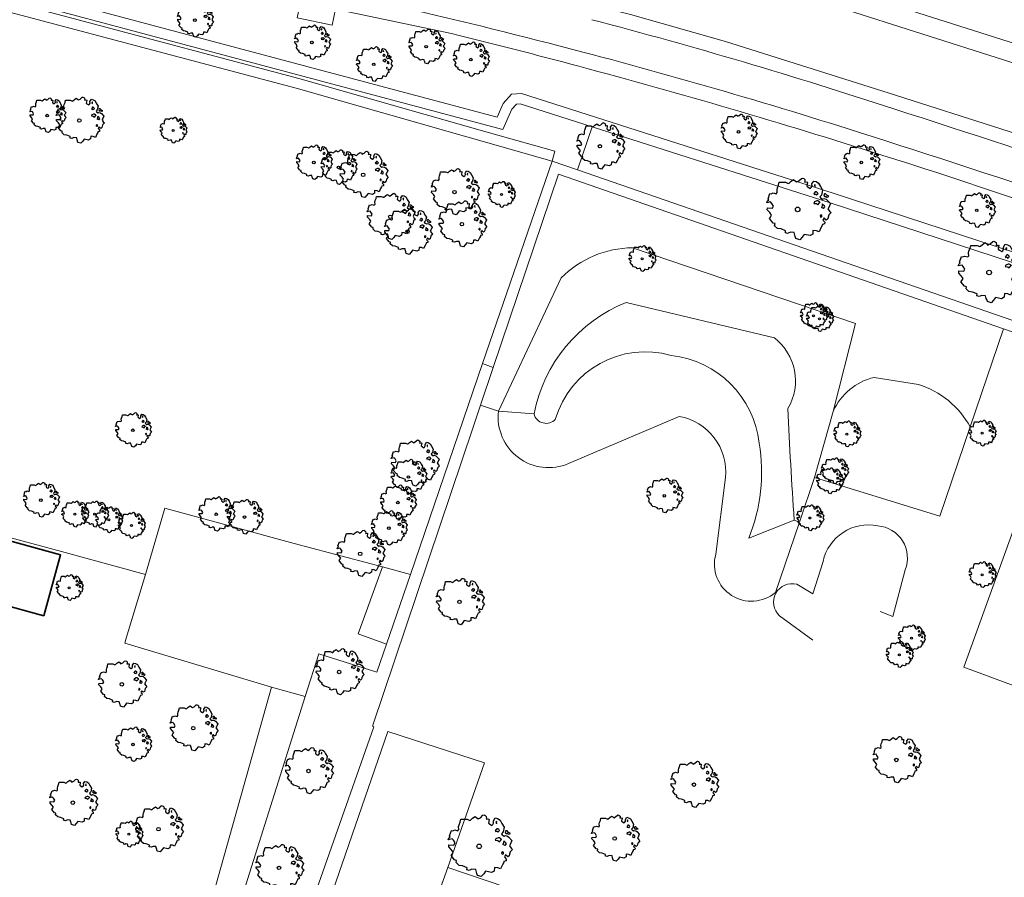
# Model space of a CAD drawing. Header units: metres. Extents: x 152391 to 157968, y 462336 to 467280.
# Tile 69 of 256: x 153549 to 153645, y 463837 to 463921. Entities that reach past the tile are written whole.
import ezdxf

# ---------------------------------------------------------------- set-up
doc = ezdxf.new("R2010")
doc.units = ezdxf.units.M
doc.header["$LTSCALE"] = 0.75
doc.layers.get('0').update_dxf_attribs({"lineweight": 25})
for name, color, linetype, lineweight in [('B-GV-GR-BOOM-S', 252, 'Continuous', 25), ('B-WE-GR-BEPLANTING_CULTUUR_BOSPLANTSOEN-GV', 251, 'Continuous', 18), ('B-WE-GR-BEPLANTING_CULTUUR_HEESTERS-GV', 251, 'Continuous', 18), ('B-WE-GR-GROENVOORZIENING-GV', 251, 'Continuous', 18), ('B-WE-GR-HAAG-GV', 251, 'Continuous', 13), ('B-WE-OG-BEBOUWING-GV', 6, 'Continuous', 35), ('B-WE-OG-TERREIN_CULTUURSCHEIDING-GV', 251, 'Continuous', 18), ('B-WE-OG-TERREIN_ONBEGROEID-GV', 251, 'Continuous', 18), ('B-WE-OG-WATER_GREPPEL-GV', 251, 'Continuous', 18), ('B-WE-VH-VERHARDING_ASFALT-GV', 251, 'Continuous', 18), ('B-WE-VH-VERHARDING_TEGEL-GV', 251, 'Continuous', 18)]:
    doc.layers.add(name, color=color, linetype=linetype, lineweight=lineweight)

# ---------------------------------------------------------------- blocks, each defined once
blk = doc.blocks.new('SGR-BOOM_21_30')
at = {"linetype": 'Continuous'}
for p, q in [((-1.133, 1.088), (-1.109, 1.187)), ((-1.121, 0.924), (-1.133, 1.088)), ((-1.109, 1.187), (-1.051, 1.335)), ((-1.051, 1.335), (-1.016, 1.499)), ((-1.016, 1.499), (-0.668, 1.499)), ((-0.668, 1.499), (-0.516, 1.433)), ((-0.516, 1.433), (-0.47, 1.45)), ((-0.47, 1.45), (-0.365, 1.548)), ((-0.365, 1.548), (-0.226, 1.647)), ((-0.226, 1.647), (-0.133, 1.581)), ((-0.133, 1.581), (-0.063, 1.515)), ((-0.063, 1.515), (0.065, 1.581)), ((0.065, 1.581), (0.205, 1.712)), ((0.205, 1.712), (0.263, 1.729)), ((0.263, 1.729), (0.333, 1.696)), ((0.333, 1.696), (0.391, 1.647)), ((0.402, 1.532), (0.379, 1.499)), ((0.379, 1.499), (0.53, 1.515)), ((0.391, 1.647), (0.402, 1.532)), ((0.542, 1.483), (0.507, 1.285)), ((0.507, 1.285), (0.565, 1.236)), ((0.53, 1.515), (0.542, 1.483)), ((0.565, 1.236), (0.693, 1.154)), ((0.693, 1.154), (0.751, 1.203)), ((0.751, 1.203), (0.798, 1.285)), ((0.786, 1.4), (0.891, 1.565)), ((0.798, 1.285), (0.786, 1.4)), ((0.891, 1.565), (1.019, 1.532)), ((0.972, 1.368), (0.926, 1.335)), ((0.926, 1.335), (0.949, 1.253)), ((0.972, 0.973), (0.937, 0.908)), ((0.949, 1.253), (0.961, 1.236)), ((0.961, 1.269), (0.972, 1.368)), ((1.03, 0.973), (0.972, 0.973)), ((1.019, 1.532), (1.158, 1.45)), ((1.077, 0.94), (1.03, 0.973)), ((1.158, 1.45), (1.251, 1.269)), ((1.251, 1.269), (1.379, 1.055)), ((1.379, 1.055), (1.321, 0.793)), ((-1.703, 0.365), (-1.656, 0.48)), ((-1.493, 0.415), (-1.703, 0.365)), ((-1.679, -0.029), (-1.668, 0.086)), ((-1.668, 0.086), (-1.389, 0.07)), ((-1.656, 0.48), (-1.598, 0.53)), ((-1.633, 0.579), (-1.528, 0.875)), ((-1.598, 0.53), (-1.633, 0.579)), ((-1.528, 0.875), (-1.458, 0.858)), ((-1.423, 0.333), (-1.493, 0.415)), ((-1.458, 0.858), (-1.342, 0.908)), ((-1.33, 0.185), (-1.423, 0.333)), ((-1.389, 0.07), (-1.33, 0.185)), ((-1.342, 0.908), (-1.179, 0.858)), ((-1.179, 0.858), (-1.121, 0.924)), ((0.937, 0.908), (0.891, 0.875)), ((0.891, 0.875), (0.926, 0.825)), ((0.926, 0.415), (0.891, 0.333)), ((0.891, 0.333), (1.03, 0.316)), ((0.926, 0.825), (0.984, 0.842)), ((1.054, 0.464), (0.926, 0.415)), ((0.984, 0.842), (1.03, 0.776)), ((1.03, 0.776), (1.077, 0.842)), ((1.03, 0.316), (1.112, 0.251)), ((1.112, 0.464), (1.054, 0.464)), ((1.124, 0.875), (1.077, 0.94)), ((1.077, 0.842), (1.124, 0.875)), ((1.217, 0.398), (1.112, 0.464)), ((1.112, 0.251), (1.205, 0.365)), ((1.205, 0.365), (1.24, 0.415)), ((1.321, 0.793), (1.228, 0.694)), ((1.228, 0.694), (1.275, 0.628)), ((1.275, 0.628), (1.379, 0.563)), ((1.344, 0.185), (1.31, 0.103)), ((1.434, 0.049), (1.31, 0.103)), ((1.356, 0.3), (1.344, 0.234)), ((1.344, 0.234), (1.344, 0.185)), ((1.426, 0.234), (1.356, 0.3)), ((1.379, 0.563), (1.438, 0.595)), ((1.472, 0.201), (1.426, 0.234)), ((1.434, 0.049), (1.507, 0.136)), ((1.472, 0.858), (1.438, 0.809)), ((1.438, 0.809), (1.461, 0.743)), ((1.438, 0.595), (1.565, 0.563)), ((1.461, 0.743), (1.531, 0.694)), ((1.542, 0.858), (1.472, 0.858)), ((1.507, 0.136), (1.472, 0.201)), ((1.531, 0.727), (1.635, 0.678)), ((1.531, 0.694), (1.542, 0.727)), ((1.624, 0.76), (1.542, 0.858)), ((1.565, 0.563), (1.635, 0.513)), ((1.728, 0.71), (1.624, 0.76)), ((1.635, 0.678), (1.728, 0.71)), ((1.635, 0.513), (1.81, 0.316)), ((1.717, 0.103), (1.67, 0.037)), ((1.67, 0.037), (1.763, -0.094)), ((1.81, 0.316), (1.717, 0.103)), ((-1.54, -0.177), (-1.679, -0.029)), ((-1.551, -0.505), (-1.493, -0.423)), ((-1.354, -0.752), (-1.551, -0.505)), ((-1.435, -0.324), (-1.54, -0.177)), ((-1.493, -0.423), (-1.435, -0.324)), ((-1.249, -0.784), (-1.354, -0.752)), ((-1.272, -0.899), (-1.249, -0.784)), ((-1.109, -1.047), (-1.272, -0.899)), ((1.286, -0.292), (1.24, -0.357)), ((1.24, -0.357), (1.251, -0.423)), ((1.263, -0.423), (1.333, -0.407)), ((1.333, -0.341), (1.286, -0.292)), ((1.356, -0.883), (1.286, -1.014)), ((1.333, -0.407), (1.333, -0.341)), ((1.368, -0.834), (1.356, -0.883)), ((1.484, -0.801), (1.368, -0.834)), ((1.461, -0.472), (1.391, -0.587)), ((1.391, -0.587), (1.426, -0.637)), ((1.426, -0.637), (1.496, -0.702)), ((1.577, -0.587), (1.461, -0.472)), ((1.496, -0.702), (1.484, -0.801)), ((1.658, -0.522), (1.577, -0.587)), ((1.682, -0.423), (1.658, -0.522)), ((1.717, -0.308), (1.682, -0.423)), ((1.845, -0.177), (1.717, -0.308)), ((1.763, -0.094), (1.845, -0.177)), ((-0.912, -1.08), (-1.109, -1.047)), ((-0.668, -1.179), (-0.912, -1.08)), ((-0.679, -1.294), (-0.668, -1.179)), ((-0.551, -1.326), (-0.679, -1.294)), ((-0.4, -1.261), (-0.551, -1.326)), ((-0.191, -1.277), (-0.4, -1.261)), ((-0.156, -1.425), (-0.191, -1.277)), ((-0.133, -1.491), (-0.156, -1.425)), ((-0.098, -1.606), (-0.133, -1.491)), ((0.112, -1.671), (-0.098, -1.606)), ((0.251, -1.524), (0.112, -1.671)), ((0.356, -1.376), (0.251, -1.524)), ((0.682, -1.441), (0.356, -1.376)), ((0.833, -1.359), (0.682, -1.441)), ((0.844, -1.162), (0.833, -1.359)), ((1.03, -1.179), (0.844, -1.162)), ((1.182, -1.244), (1.03, -1.179)), ((1.286, -1.014), (1.182, -1.244))]:
    blk.add_line(p, q, dxfattribs=at)
blk.add_circle((0, 0), 0.126, dxfattribs=at)
blk = doc.blocks.new('SGR-BOOM_31_50')
at = {"linetype": 'Continuous'}
for p, q in [((-1.402, 1.78), (-1.355, 1.999)), ((-1.355, 1.999), (-0.89, 1.999)), ((-0.89, 1.999), (-0.688, 1.911)), ((-0.688, 1.911), (-0.626, 1.933)), ((-0.626, 1.933), (-0.487, 2.064)), ((-0.487, 2.064), (-0.301, 2.196)), ((-0.301, 2.196), (-0.177, 2.108)), ((-0.177, 2.108), (-0.084, 2.02)), ((-0.084, 2.02), (0.087, 2.108)), ((0.087, 2.108), (0.273, 2.283)), ((0.273, 2.283), (0.351, 2.305)), ((0.351, 2.305), (0.444, 2.261)), ((0.444, 2.261), (0.521, 2.196)), ((0.537, 2.042), (0.506, 1.999)), ((0.506, 1.999), (0.707, 2.02)), ((0.521, 2.196), (0.537, 2.042)), ((0.723, 1.977), (0.676, 1.714)), ((0.707, 2.02), (0.723, 1.977)), ((1.048, 1.867), (1.188, 2.086)), ((1.188, 2.086), (1.358, 2.042)), ((1.358, 2.042), (1.545, 1.933)), ((1.545, 1.933), (1.669, 1.692)), ((-2.177, 0.772), (-2.038, 1.166)), ((-2.038, 1.166), (-1.944, 1.144)), ((-1.944, 1.144), (-1.789, 1.21)), ((-1.789, 1.21), (-1.572, 1.144)), ((-1.572, 1.144), (-1.495, 1.232)), ((-1.51, 1.451), (-1.479, 1.582)), ((-1.495, 1.232), (-1.51, 1.451)), ((-1.479, 1.582), (-1.402, 1.78)), ((0.676, 1.714), (0.754, 1.648)), ((0.754, 1.648), (0.924, 1.539)), ((0.924, 1.539), (1.002, 1.604)), ((1.002, 1.604), (1.064, 1.714)), ((1.064, 1.714), (1.048, 1.867)), ((1.25, 1.21), (1.188, 1.166)), ((1.188, 1.166), (1.234, 1.101)), ((1.296, 1.823), (1.234, 1.78)), ((1.234, 1.78), (1.265, 1.67)), ((1.234, 1.101), (1.312, 1.122)), ((1.296, 1.298), (1.25, 1.21)), ((1.265, 1.67), (1.281, 1.648)), ((1.281, 1.692), (1.296, 1.823)), ((1.374, 1.298), (1.296, 1.298)), ((1.312, 1.122), (1.374, 1.035)), ((1.436, 1.254), (1.374, 1.298)), ((1.374, 1.035), (1.436, 1.122)), ((1.498, 1.166), (1.436, 1.254)), ((1.436, 1.122), (1.498, 1.166)), ((1.762, 1.057), (1.638, 0.925)), ((1.669, 1.692), (1.839, 1.407)), ((1.839, 1.407), (1.762, 1.057)), ((1.963, 1.144), (1.917, 1.079)), ((1.917, 1.079), (1.948, 0.991)), ((1.948, 0.991), (2.041, 0.925)), ((2.056, 1.144), (1.963, 1.144)), ((2.041, 0.969), (2.18, 0.903)), ((2.041, 0.925), (2.056, 0.969)), ((2.165, 1.013), (2.056, 1.144)), ((2.304, 0.947), (2.165, 1.013)), ((-2.27, 0.487), (-2.208, 0.641)), ((-1.991, 0.553), (-2.27, 0.487)), ((-2.239, -0.038), (-2.224, 0.115)), ((-2.224, 0.115), (-1.851, 0.093)), ((-2.208, 0.641), (-2.131, 0.706)), ((-2.131, 0.706), (-2.177, 0.772)), ((-1.898, 0.444), (-1.991, 0.553)), ((-1.774, 0.246), (-1.898, 0.444)), ((-1.851, 0.093), (-1.774, 0.246)), ((1.234, 0.553), (1.188, 0.444)), ((1.188, 0.444), (1.374, 0.422)), ((1.405, 0.619), (1.234, 0.553)), ((1.374, 0.422), (1.483, 0.334)), ((1.483, 0.619), (1.405, 0.619)), ((1.622, 0.531), (1.483, 0.619)), ((1.483, 0.334), (1.607, 0.487)), ((1.607, 0.487), (1.653, 0.553)), ((1.638, 0.925), (1.7, 0.838)), ((1.7, 0.838), (1.839, 0.75)), ((1.793, 0.246), (1.746, 0.137)), ((1.911, 0.065), (1.746, 0.137)), ((1.808, 0.4), (1.793, 0.312)), ((1.793, 0.312), (1.793, 0.246)), ((1.901, 0.312), (1.808, 0.4)), ((1.839, 0.75), (1.917, 0.794)), ((1.963, 0.268), (1.901, 0.312)), ((1.911, 0.065), (2.01, 0.181)), ((1.917, 0.794), (2.087, 0.75)), ((2.01, 0.181), (1.963, 0.268)), ((2.087, 0.75), (2.18, 0.684)), ((2.18, 0.903), (2.304, 0.947)), ((2.18, 0.684), (2.413, 0.422)), ((2.289, 0.137), (2.227, 0.049)), ((2.227, 0.049), (2.351, -0.126)), ((2.413, 0.422), (2.289, 0.137)), ((-2.053, -0.235), (-2.239, -0.038)), ((-2.069, -0.673), (-1.991, -0.564)), ((-1.805, -1.002), (-2.069, -0.673)), ((-1.913, -0.433), (-2.053, -0.235)), ((-1.991, -0.564), (-1.913, -0.433)), ((1.715, -0.389), (1.653, -0.476)), ((1.653, -0.476), (1.669, -0.564)), ((1.684, -0.564), (1.777, -0.542)), ((1.777, -0.454), (1.715, -0.389)), ((1.777, -0.542), (1.777, -0.454)), ((1.948, -0.63), (1.855, -0.783)), ((1.855, -0.783), (1.901, -0.849)), ((1.901, -0.849), (1.994, -0.936)), ((2.103, -0.783), (1.948, -0.63)), ((1.994, -0.936), (1.979, -1.068)), ((2.211, -0.695), (2.103, -0.783)), ((2.242, -0.564), (2.211, -0.695)), ((2.289, -0.411), (2.242, -0.564)), ((2.459, -0.235), (2.289, -0.411)), ((2.351, -0.126), (2.459, -0.235)), ((-1.665, -1.046), (-1.805, -1.002)), ((-1.696, -1.199), (-1.665, -1.046)), ((-1.479, -1.396), (-1.696, -1.199)), ((-1.216, -1.44), (-1.479, -1.396)), ((-0.89, -1.571), (-1.216, -1.44)), ((-0.906, -1.725), (-0.89, -1.571)), ((-0.735, -1.769), (-0.906, -1.725)), ((-0.533, -1.681), (-0.735, -1.769)), ((-0.254, -1.703), (-0.533, -1.681)), ((-0.208, -1.9), (-0.254, -1.703)), ((-0.177, -1.988), (-0.208, -1.9)), ((0.475, -1.834), (0.335, -2.031)), ((0.909, -1.922), (0.475, -1.834)), ((1.11, -1.812), (0.909, -1.922)), ((1.126, -1.55), (1.11, -1.812)), ((1.374, -1.571), (1.126, -1.55)), ((1.576, -1.659), (1.374, -1.571)), ((1.715, -1.352), (1.576, -1.659)), ((1.808, -1.177), (1.715, -1.352)), ((1.824, -1.112), (1.808, -1.177)), ((1.979, -1.068), (1.824, -1.112)), ((-0.13, -2.141), (-0.177, -1.988)), ((0.149, -2.229), (-0.13, -2.141)), ((0.335, -2.031), (0.149, -2.229))]:
    blk.add_line(p, q, dxfattribs=at)
blk.add_circle((0, 0), 0.169, dxfattribs=at)
blk = doc.blocks.new('SGR-BOOM_50_100')
at = {"linetype": 'Continuous'}
for p, q in [((-0.649, 2.752), (-0.401, 2.928)), ((-0.401, 2.928), (-0.236, 2.811)), ((0.116, 2.811), (0.364, 3.044)), ((0.364, 3.044), (0.467, 3.074)), ((0.467, 3.074), (0.591, 3.015)), ((0.591, 3.015), (0.695, 2.928)), ((0.695, 2.928), (0.715, 2.723)), ((-2.014, 1.935), (-1.972, 2.11)), ((-1.993, 1.643), (-2.014, 1.935)), ((-1.972, 2.11), (-1.869, 2.373)), ((-1.869, 2.373), (-1.807, 2.665)), ((-1.807, 2.665), (-1.187, 2.665)), ((-1.187, 2.665), (-0.918, 2.548)), ((-0.918, 2.548), (-0.835, 2.577)), ((-0.835, 2.577), (-0.649, 2.752)), ((-0.236, 2.811), (-0.112, 2.694)), ((-0.112, 2.694), (0.116, 2.811)), ((0.715, 2.723), (0.674, 2.665)), ((0.674, 2.665), (0.943, 2.694)), ((0.964, 2.636), (0.902, 2.285)), ((0.902, 2.285), (1.005, 2.198)), ((0.943, 2.694), (0.964, 2.636)), ((1.005, 2.198), (1.232, 2.052)), ((1.232, 2.052), (1.336, 2.139)), ((1.336, 2.139), (1.418, 2.285)), ((1.398, 2.49), (1.584, 2.782)), ((1.418, 2.285), (1.398, 2.49)), ((1.584, 2.782), (1.811, 2.723)), ((1.729, 2.431), (1.646, 2.373)), ((1.646, 2.373), (1.687, 2.227)), ((1.687, 2.227), (1.708, 2.198)), ((1.708, 2.256), (1.729, 2.431)), ((1.811, 2.723), (2.059, 2.577)), ((2.059, 2.577), (2.225, 2.256)), ((2.225, 2.256), (2.452, 1.876)), ((-2.903, 1.029), (-2.717, 1.555)), ((-2.841, 0.942), (-2.903, 1.029)), ((-2.717, 1.555), (-2.593, 1.526)), ((-2.593, 1.526), (-2.386, 1.613)), ((-2.386, 1.613), (-2.096, 1.526)), ((-2.096, 1.526), (-1.993, 1.643)), ((1.667, 1.613), (1.584, 1.555)), ((1.584, 1.555), (1.646, 1.467)), ((1.646, 1.467), (1.749, 1.497)), ((1.729, 1.73), (1.667, 1.613)), ((1.832, 1.73), (1.729, 1.73)), ((1.749, 1.497), (1.832, 1.38)), ((1.915, 1.672), (1.832, 1.73)), ((1.832, 1.38), (1.915, 1.497)), ((1.997, 1.555), (1.915, 1.672)), ((1.915, 1.497), (1.997, 1.555)), ((2.349, 1.409), (2.183, 1.234)), ((2.183, 1.234), (2.266, 1.117)), ((2.266, 1.117), (2.452, 1)), ((2.452, 1.876), (2.349, 1.409)), ((2.452, 1), (2.556, 1.059)), ((2.618, 1.526), (2.556, 1.438)), ((2.556, 1.438), (2.597, 1.321)), ((2.556, 1.059), (2.783, 1)), ((2.597, 1.321), (2.721, 1.234)), ((2.742, 1.526), (2.618, 1.526)), ((2.721, 1.292), (2.907, 1.205)), ((2.721, 1.234), (2.742, 1.292)), ((2.886, 1.351), (2.742, 1.526)), ((2.783, 1), (2.907, 0.913)), ((3.072, 1.263), (2.886, 1.351)), ((2.907, 1.205), (3.072, 1.263)), ((-3.027, 0.65), (-2.944, 0.854)), ((-2.655, 0.737), (-3.027, 0.65)), ((-2.985, -0.051), (-2.965, 0.153)), ((-2.965, 0.153), (-2.469, 0.124)), ((-2.944, 0.854), (-2.841, 0.942)), ((-2.531, 0.591), (-2.655, 0.737)), ((-2.365, 0.329), (-2.531, 0.591)), ((-2.469, 0.124), (-2.365, 0.329)), ((1.646, 0.737), (1.584, 0.591)), ((1.584, 0.591), (1.832, 0.562)), ((1.873, 0.825), (1.646, 0.737)), ((1.832, 0.562), (1.977, 0.445)), ((1.977, 0.825), (1.873, 0.825)), ((2.163, 0.708), (1.977, 0.825)), ((1.977, 0.445), (2.142, 0.65)), ((2.142, 0.65), (2.204, 0.737)), ((2.39, 0.329), (2.328, 0.183)), ((2.549, 0.087), (2.328, 0.183)), ((2.411, 0.533), (2.39, 0.416)), ((2.39, 0.416), (2.39, 0.329)), ((2.535, 0.416), (2.411, 0.533)), ((2.618, 0.358), (2.535, 0.416)), ((2.549, 0.087), (2.68, 0.241)), ((2.68, 0.241), (2.618, 0.358)), ((2.907, 0.913), (3.217, 0.562)), ((3.052, 0.183), (2.969, 0.066)), ((2.969, 0.066), (3.135, -0.168)), ((3.217, 0.562), (3.052, 0.183)), ((-2.737, -0.314), (-2.985, -0.051)), ((-2.758, -0.898), (-2.655, -0.752)), ((-2.407, -1.336), (-2.758, -0.898)), ((-2.551, -0.577), (-2.737, -0.314)), ((-2.655, -0.752), (-2.551, -0.577)), ((2.287, -0.518), (2.204, -0.635)), ((2.204, -0.635), (2.225, -0.752)), ((2.245, -0.752), (2.37, -0.723)), ((2.37, -0.606), (2.287, -0.518)), ((2.37, -0.723), (2.37, -0.606)), ((2.597, -0.84), (2.473, -1.044)), ((2.804, -1.044), (2.597, -0.84)), ((2.948, -0.927), (2.804, -1.044)), ((2.99, -0.752), (2.948, -0.927)), ((3.052, -0.548), (2.99, -0.752)), ((3.279, -0.314), (3.052, -0.548)), ((3.135, -0.168), (3.279, -0.314)), ((-2.22, -1.394), (-2.407, -1.336)), ((-2.262, -1.599), (-2.22, -1.394)), ((-1.972, -1.862), (-2.262, -1.599)), ((-1.621, -1.92), (-1.972, -1.862)), ((-1.187, -2.095), (-1.621, -1.92)), ((2.287, -1.803), (2.101, -2.212)), ((2.411, -1.57), (2.287, -1.803)), ((2.432, -1.482), (2.411, -1.57)), ((2.638, -1.424), (2.432, -1.482)), ((2.473, -1.044), (2.535, -1.132)), ((2.535, -1.132), (2.659, -1.248)), ((2.659, -1.248), (2.638, -1.424)), ((-1.207, -2.3), (-1.187, -2.095)), ((-0.98, -2.358), (-1.207, -2.3)), ((-0.711, -2.241), (-0.98, -2.358)), ((-0.339, -2.271), (-0.711, -2.241)), ((-0.277, -2.533), (-0.339, -2.271)), ((-0.236, -2.65), (-0.277, -2.533)), ((-0.174, -2.855), (-0.236, -2.65)), ((0.199, -2.971), (-0.174, -2.855)), ((0.447, -2.709), (0.199, -2.971)), ((0.633, -2.446), (0.447, -2.709)), ((1.212, -2.563), (0.633, -2.446)), ((1.48, -2.417), (1.212, -2.563)), ((1.501, -2.066), (1.48, -2.417)), ((1.832, -2.095), (1.501, -2.066)), ((2.101, -2.212), (1.832, -2.095))]:
    blk.add_line(p, q, dxfattribs=at)
blk.add_circle((0, 0), 0.225, dxfattribs=at)
blk = doc.blocks.new('SGR-BOOM_0_20')
at = {"linetype": 'Continuous'}
for p, q in [((-0.832, 0.89), (-0.788, 1.001)), ((-0.788, 1.001), (-0.762, 1.124)), ((-0.762, 1.124), (-0.501, 1.124)), ((-0.501, 1.124), (-0.387, 1.075)), ((-0.387, 1.075), (-0.352, 1.087)), ((-0.352, 1.087), (-0.274, 1.161)), ((-0.274, 1.161), (-0.169, 1.235)), ((-0.169, 1.235), (-0.099, 1.186)), ((-0.099, 1.186), (-0.047, 1.137)), ((-0.047, 1.137), (0.049, 1.186)), ((0.049, 1.186), (0.154, 1.284)), ((0.154, 1.284), (0.197, 1.297)), ((0.197, 1.297), (0.25, 1.272)), ((0.25, 1.272), (0.293, 1.235)), ((0.302, 1.149), (0.284, 1.124)), ((0.284, 1.124), (0.398, 1.137)), ((0.293, 1.235), (0.302, 1.149)), ((0.407, 1.112), (0.38, 0.964)), ((0.398, 1.137), (0.407, 1.112)), ((0.59, 1.05), (0.668, 1.173)), ((0.598, 0.964), (0.59, 1.05)), ((0.668, 1.173), (0.764, 1.149)), ((0.729, 1.026), (0.694, 1.001)), ((0.694, 1.001), (0.712, 0.939)), ((0.721, 0.952), (0.729, 1.026)), ((0.764, 1.149), (0.869, 1.087)), ((0.869, 1.087), (0.939, 0.952)), ((-1.277, 0.274), (-1.242, 0.36)), ((-1.12, 0.311), (-1.277, 0.274)), ((-1.259, -0.022), (-1.251, 0.065)), ((-1.251, 0.065), (-1.041, 0.052)), ((-1.242, 0.36), (-1.198, 0.397)), ((-1.225, 0.434), (-1.146, 0.656)), ((-1.198, 0.397), (-1.225, 0.434)), ((-1.146, 0.656), (-1.094, 0.644)), ((-1.068, 0.249), (-1.12, 0.311)), ((-1.094, 0.644), (-1.007, 0.681)), ((-0.998, 0.139), (-1.068, 0.249)), ((-1.041, 0.052), (-0.998, 0.139)), ((-1.007, 0.681), (-0.884, 0.644)), ((-0.884, 0.644), (-0.841, 0.693)), ((-0.85, 0.816), (-0.832, 0.89)), ((-0.841, 0.693), (-0.85, 0.816)), ((0.38, 0.964), (0.424, 0.927)), ((0.424, 0.927), (0.52, 0.865)), ((0.52, 0.865), (0.564, 0.902)), ((0.564, 0.902), (0.598, 0.964)), ((0.703, 0.681), (0.668, 0.656)), ((0.668, 0.656), (0.694, 0.619)), ((0.694, 0.311), (0.668, 0.249)), ((0.668, 0.249), (0.773, 0.237)), ((0.694, 0.619), (0.738, 0.631)), ((0.79, 0.348), (0.694, 0.311)), ((0.729, 0.73), (0.703, 0.681)), ((0.712, 0.939), (0.721, 0.927)), ((0.773, 0.73), (0.729, 0.73)), ((0.738, 0.631), (0.773, 0.582)), ((0.808, 0.705), (0.773, 0.73)), ((0.773, 0.582), (0.808, 0.631)), ((0.773, 0.237), (0.834, 0.188)), ((0.834, 0.348), (0.79, 0.348)), ((0.843, 0.656), (0.808, 0.705)), ((0.808, 0.631), (0.843, 0.656)), ((0.912, 0.299), (0.834, 0.348)), ((0.834, 0.188), (0.904, 0.274)), ((0.904, 0.274), (0.93, 0.311)), ((0.991, 0.594), (0.921, 0.521)), ((0.921, 0.521), (0.956, 0.471)), ((0.939, 0.952), (1.035, 0.792)), ((0.956, 0.471), (1.035, 0.422)), ((1.008, 0.139), (0.982, 0.077)), ((1.075, 0.037), (0.982, 0.077)), ((1.035, 0.792), (0.991, 0.594)), ((1.017, 0.225), (1.008, 0.176)), ((1.008, 0.176), (1.008, 0.139)), ((1.069, 0.176), (1.017, 0.225)), ((1.035, 0.422), (1.078, 0.447)), ((1.104, 0.151), (1.069, 0.176)), ((1.075, 0.037), (1.13, 0.102)), ((1.104, 0.644), (1.078, 0.607)), ((1.078, 0.607), (1.096, 0.557)), ((1.078, 0.447), (1.174, 0.422)), ((1.096, 0.557), (1.148, 0.521)), ((1.157, 0.644), (1.104, 0.644)), ((1.13, 0.102), (1.104, 0.151)), ((1.148, 0.545), (1.226, 0.508)), ((1.148, 0.521), (1.157, 0.545)), ((1.218, 0.57), (1.157, 0.644)), ((1.174, 0.422), (1.226, 0.385)), ((1.296, 0.533), (1.218, 0.57)), ((1.226, 0.508), (1.296, 0.533)), ((1.226, 0.385), (1.357, 0.237)), ((1.287, 0.077), (1.253, 0.028)), ((1.253, 0.028), (1.322, -0.071)), ((1.357, 0.237), (1.287, 0.077)), ((-1.155, -0.132), (-1.259, -0.022)), ((-1.164, -0.379), (-1.12, -0.317)), ((-1.015, -0.564), (-1.164, -0.379)), ((-1.076, -0.243), (-1.155, -0.132)), ((-1.12, -0.317), (-1.076, -0.243)), ((-0.937, -0.588), (-1.015, -0.564)), ((-0.954, -0.675), (-0.937, -0.588)), ((-0.832, -0.785), (-0.954, -0.675)), ((-0.684, -0.81), (-0.832, -0.785)), ((-0.501, -0.884), (-0.684, -0.81)), ((-0.509, -0.97), (-0.501, -0.884)), ((-0.3, -0.946), (-0.413, -0.995)), ((-0.143, -0.958), (-0.3, -0.946)), ((-0.117, -1.069), (-0.143, -0.958)), ((0.633, -0.872), (0.625, -1.019)), ((0.773, -0.884), (0.633, -0.872)), ((0.886, -0.933), (0.773, -0.884)), ((0.965, -0.761), (0.886, -0.933)), ((0.965, -0.219), (0.93, -0.268)), ((0.93, -0.268), (0.939, -0.317)), ((0.947, -0.317), (1, -0.305)), ((1, -0.256), (0.965, -0.219)), ((1.017, -0.662), (0.965, -0.761)), ((1, -0.305), (1, -0.256)), ((1.026, -0.625), (1.017, -0.662)), ((1.113, -0.601), (1.026, -0.625)), ((1.096, -0.354), (1.043, -0.44)), ((1.043, -0.44), (1.069, -0.477)), ((1.069, -0.477), (1.122, -0.527)), ((1.183, -0.44), (1.096, -0.354)), ((1.122, -0.527), (1.113, -0.601)), ((1.244, -0.391), (1.183, -0.44)), ((1.261, -0.317), (1.244, -0.391)), ((1.287, -0.231), (1.261, -0.317)), ((1.383, -0.132), (1.287, -0.231)), ((1.322, -0.071), (1.383, -0.132)), ((-0.413, -0.995), (-0.509, -0.97)), ((-0.099, -1.118), (-0.117, -1.069)), ((-0.073, -1.204), (-0.099, -1.118)), ((0.084, -1.254), (-0.073, -1.204)), ((0.188, -1.143), (0.084, -1.254)), ((0.267, -1.032), (0.188, -1.143)), ((0.511, -1.081), (0.267, -1.032)), ((0.625, -1.019), (0.511, -1.081))]:
    blk.add_line(p, q, dxfattribs=at)
blk.add_circle((0, 0), 0.0948, dxfattribs=at)

msp = doc.modelspace()

# ---------------------------------------------------------------- linework, layer by layer
at = {"layer": 'B-WE-GR-BEPLANTING_CULTUUR_BOSPLANTSOEN-GV'}
for points in [[(153552.777, 463868.928), (153561.008, 463866.667), (153562.921, 463873.179), (153575.589, 463869.711), (153584.256, 463867.4), (153586.986, 463866.672), (153594.075, 463887.336), (153600.889, 463907.2), (153575.787, 463914.328), (153531.507, 463926.108), (153503.241, 463933.699), (153490.391, 463889.593), (153489.284, 463885.904), (153503.736, 463882.125)], [(153604.814, 463910.559), (153603.377, 463906.339), (153652.862, 463889.217), (153671.924, 463882.659), (153673.76, 463887.925), (153655.009, 463894.321), (153628.148, 463903.107)], [(153583.701, 463857.092), (153577.997, 463858.893), (153576.673, 463854.695), (153563.881, 463814.139), (153565.13, 463813.817), (153569.29, 463812.704), (153569.843, 463814.305), (153572.017, 463820.601), (153572.406, 463820.463), (153573.828, 463824.504), (153583.39, 463851.741), (153583.259, 463851.785), (153593.143, 463881.108), (153593.872, 463883.269), (153595.121, 463886.974), (153594.075, 463887.336), (153586.986, 463866.672), (153584.642, 463859.838)]]:
    msp.add_lwpolyline(points, close=True, dxfattribs=at)
for points in [[(153645.154, 463890.761), (153601.51, 463905.928), (153595.121, 463886.974), (153593.872, 463883.269), (153595.622, 463882.678), (153601.782, 463895.747)], [(153624.629, 463871.978), (153625.134, 463871.806), (153626.621, 463876.163), (153628.444, 463882.656), (153630.641, 463891.275), (153608.773, 463898.693)], [(153608.773, 463898.693), (153630.641, 463891.275), (153628.444, 463882.656)], [(153601.782, 463895.747), (153595.622, 463882.678), (153599.113, 463882.41)], [(153608.161, 463893.339), (153622.682, 463889.852)], [(153641.882, 463881.137), (153645.154, 463890.761)], [(153632.476, 463885.986), (153636.799, 463885.285)]]:
    msp.add_lwpolyline(points, dxfattribs=at)
for points in [[(153608.773, 463898.693, 0.197958), (153601.782, 463895.747)], [(153601.782, 463895.747, -0.197958), (153608.773, 463898.693)], [(153599.113, 463882.41, -0.254435), (153608.161, 463893.339)], [(153622.682, 463889.852, -0.379998), (153624.017, 463882.95)], [(153628.444, 463882.656, -0.234465), (153632.476, 463885.986)], [(153636.799, 463885.285, -0.195539), (153641.882, 463881.137)], [(153624.017, 463882.95, 0.007471), (153624.629, 463871.978)]]:
    msp.add_lwpolyline(points, format="xyb", dxfattribs=at)
at = {"layer": 'B-WE-GR-BEPLANTING_CULTUUR_HEESTERS-GV'}
msp.add_lwpolyline([(153573.38, 463855.632), (153576.673, 463854.695), (153577.997, 463858.893), (153583.701, 463857.092), (153584.642, 463859.838), (153581.884, 463860.835), (153584.256, 463867.4), (153575.589, 463869.711), (153562.921, 463873.179), (153561.008, 463866.667), (153559.125, 463860.411), (153558.976, 463859.917), (153571.971, 463856.032)], close=True, dxfattribs=at)
at = {"layer": 'B-WE-GR-GROENVOORZIENING-GV'}
for points in [[(153709.425, 463886.203), (153703.913, 463888.527), (153690.707, 463893.914), (153676.445, 463899.376), (153661.493, 463904.764), (153653.549, 463907.445), (153645.7, 463910.107), (153633.827, 463913.893), (153617.876, 463918.932), (153608.574, 463921.557), (153605.189, 463922.425), (153593.706, 463925.369), (153586.013, 463927.123), (153568.485, 463930.818), (153555.148, 463933.876), (153547.004, 463935.92), (153528.61, 463940.42), (153520.779, 463942.505), (153508.914, 463945.68)], [(153821.575, 463847.276), (153819.644, 463848.265), (153808.939, 463853.652), (153798.972, 463858.54), (153782.948, 463866.131), (153768.734, 463872.581), (153753.451, 463879.241), (153737.966, 463885.668), (153726.979, 463890.015), (153725.301, 463890.679), (153714.081, 463894.959), (153673.58, 463909.587), (153648.373, 463918.05), (153629.238, 463924.158), (153609.916, 463930.044), (153607.552, 463930.673), (153589.968, 463935.354), (153589.46, 463933.018)], [(153589.46, 463933.018), (153601.633, 463930.086), (153606.949, 463928.565), (153629.126, 463922.222), (153653.17, 463914.577), (153672.951, 463907.652), (153681.984, 463904.402), (153690.717, 463901.038), (153710.147, 463893.146), (153719.556, 463889.061), (153725.602, 463886.331), (153731.849, 463883.51), (153736.248, 463881.738), (153765.174, 463870.562), (153772.269, 463867.7), (153780.646, 463864.137), (153798.259, 463856.205), (153809.427, 463850.869), (153813.942, 463848.665)]]:
    msp.add_lwpolyline(points, dxfattribs=at)
for points in [[(153515.374, 463931.476), (153515.337, 463931.326), (153501.998, 463934.615), (153498.281, 463919.366), (153494.783, 463906.911), (153489.648, 463889.816), (153490.391, 463889.593), (153503.241, 463933.699), (153531.507, 463926.108), (153575.787, 463914.328), (153600.889, 463907.2), (153601.16, 463908.162), (153594.751, 463909.97), (153576.052, 463915.292), (153531.765, 463927.074)], [(153603.377, 463906.339), (153600.889, 463907.2), (153594.075, 463887.336), (153595.121, 463886.974), (153601.51, 463905.928), (153645.154, 463890.761), (153652.352, 463888.26), (153671.124, 463881.736), (153660.478, 463850.461), (153656.627, 463839.148), (153650.406, 463820.873), (153648.298, 463814.681), (153643.621, 463800.941), (153644.217, 463800.753), (153651.142, 463821.423), (153656.999, 463838.842), (153666.07, 463865.17), (153671.924, 463882.659), (153652.862, 463889.217)]]:
    msp.add_lwpolyline(points, close=True, dxfattribs=at)
for points in [[(153604.797, 463921.056, -0.015178), (153634.386, 463912.317)], [(153634.386, 463912.317, -0.012929), (153678.404, 463897.024)]]:
    msp.add_lwpolyline(points, format="xyb", dxfattribs=at)
at = {"layer": 'B-WE-GR-HAAG-GV'}
for points in [[(153709.425, 463886.203), (153703.913, 463888.527), (153690.707, 463893.914), (153676.445, 463899.376), (153661.493, 463904.764), (153653.549, 463907.445), (153645.7, 463910.107), (153633.827, 463913.893), (153617.876, 463918.932), (153608.574, 463921.557), (153605.189, 463922.425), (153593.706, 463925.369), (153586.013, 463927.123), (153568.485, 463930.818), (153555.148, 463933.876), (153547.004, 463935.92), (153528.61, 463940.42), (153520.779, 463942.505), (153508.914, 463945.68)], [(153821.575, 463847.276), (153819.644, 463848.265), (153808.939, 463853.652), (153798.972, 463858.54), (153782.948, 463866.131), (153768.734, 463872.581), (153753.451, 463879.241), (153737.966, 463885.668), (153726.979, 463890.015), (153725.301, 463890.679), (153714.081, 463894.959), (153673.58, 463909.587), (153648.373, 463918.05), (153629.238, 463924.158), (153609.916, 463930.044), (153607.552, 463930.673), (153589.968, 463935.354), (153589.46, 463933.018)], [(153589.46, 463933.018), (153601.633, 463930.086), (153606.949, 463928.565), (153629.126, 463922.222), (153653.17, 463914.577), (153672.951, 463907.652), (153681.984, 463904.402), (153690.717, 463901.038), (153710.147, 463893.146), (153719.556, 463889.061), (153725.602, 463886.331), (153731.849, 463883.51), (153736.248, 463881.738), (153765.174, 463870.562), (153772.269, 463867.7), (153780.646, 463864.137), (153798.259, 463856.205), (153809.427, 463850.869), (153813.942, 463848.665)]]:
    msp.add_lwpolyline(points, dxfattribs=at)
for points in [[(153501.998, 463934.615), (153498.281, 463919.366), (153494.783, 463906.911), (153489.648, 463889.816), (153490.391, 463889.593), (153503.241, 463933.699), (153531.507, 463926.108), (153575.787, 463914.328), (153600.889, 463907.2), (153601.16, 463908.162), (153594.751, 463909.97), (153576.052, 463915.292), (153531.765, 463927.074), (153515.374, 463931.476), (153515.337, 463931.326)], [(153603.377, 463906.339), (153600.889, 463907.2), (153594.075, 463887.336), (153595.121, 463886.974), (153601.51, 463905.928), (153645.154, 463890.761), (153652.352, 463888.26), (153671.124, 463881.736), (153660.478, 463850.461), (153656.627, 463839.148), (153650.406, 463820.873), (153648.298, 463814.681), (153643.621, 463800.941), (153644.217, 463800.753), (153651.142, 463821.423), (153656.999, 463838.842), (153666.07, 463865.17), (153671.924, 463882.659), (153652.862, 463889.217)]]:
    msp.add_lwpolyline(points, close=True, dxfattribs=at)
for points in [[(153604.797, 463921.056, -0.015178), (153634.386, 463912.317)], [(153634.386, 463912.317, -0.012929), (153678.404, 463897.024)]]:
    msp.add_lwpolyline(points, format="xyb", dxfattribs=at)
at = {"layer": 'B-WE-OG-BEBOUWING-GV'}
msp.add_lwpolyline([(153551.048, 463862.625), (153552.688, 463868.604), (153536.184, 463873.129), (153534.544, 463867.149)], close=True, dxfattribs=at)
at = {"layer": 'B-WE-OG-TERREIN_CULTUURSCHEIDING-GV'}
for points in [[(153515.723, 463932.775), (153595.495, 463911.493), (153596.087, 463912.825), (153596.908, 463913.74), (153597.871, 463913.817), (153605.127, 463911.508), (153628.458, 463904.057), (153655.325, 463895.269), (153674.088, 463888.869), (153682.625, 463886.205)], [(153531.765, 463927.074), (153576.052, 463915.292), (153594.751, 463909.97), (153601.16, 463908.162), (153600.889, 463907.2), (153603.377, 463906.339), (153604.814, 463910.559), (153597.759, 463912.805), (153597.386, 463912.776), (153596.937, 463912.275), (153596.063, 463910.307), (153515.465, 463931.809)], [(153591.006, 463919.697), (153579.633, 463922.075), (153579.306, 463920.508), (153575.877, 463921.225), (153576.217, 463922.789)], [(153622.682, 463889.852), (153608.161, 463893.339)], [(153652.606, 463840.517), (153656.627, 463839.148), (153660.478, 463850.461), (153641.256, 463857.564), (153652.352, 463888.26), (153645.154, 463890.761), (153641.882, 463881.137), (153638.902, 463872.374), (153626.621, 463876.163), (153625.134, 463871.806), (153622.777, 463864.895)], [(153595.622, 463882.678), (153593.872, 463883.269), (153593.143, 463881.108), (153583.259, 463851.785), (153583.39, 463851.741), (153573.828, 463824.504), (153583.802, 463821.081), (153586.829, 463829.797), (153578.389, 463832.823), (153584.788, 463851.284), (153594.242, 463848.195), (153590.645, 463837.924), (153607.929, 463832.104)], [(153599.113, 463882.41), (153595.622, 463882.678)], [(153613.33, 463882.162), (153602.492, 463877.536)], [(153602.492, 463877.536), (153613.33, 463882.162)], [(153616.93, 463868.641), (153617.897, 463876.17)], [(153617.897, 463876.17), (153616.93, 463868.641)], [(153622.777, 463864.895), (153625.134, 463871.806), (153624.629, 463871.978), (153620.171, 463870.232)], [(153620.171, 463870.232), (153624.629, 463871.978)], [(153624.881, 463865.713), (153626.458, 463864.779), (153627.451, 463867.933)], [(153635.514, 463867.115), (153634.287, 463862.558), (153633.06, 463863.026)], [(153626.458, 463860.221), (153623.186, 463862.617)]]:
    msp.add_lwpolyline(points, dxfattribs=at)
for points in [[(153603.492, 463916.496, 0.005605), (153591.006, 463919.697)], [(153633.227, 463907.786, 0.011979), (153603.492, 463916.496)], [(153676.681, 463892.561, 0.015094), (153633.227, 463907.786)], [(153608.161, 463893.339, 0.254435), (153599.113, 463882.41)], [(153624.017, 463882.95, 0.379998), (153622.682, 463889.852)], [(153612.568, 463888.146, 0.412488), (153601.202, 463881.869)], [(153601.202, 463881.869, -0.412488), (153612.568, 463888.146)], [(153621.186, 463879.536, 0.35036), (153612.568, 463888.146)], [(153612.568, 463888.146, -0.35036), (153621.186, 463879.536)], [(153602.492, 463877.536, -0.575258), (153595.622, 463882.678)], [(153595.622, 463882.678, 0.575258), (153602.492, 463877.536)], [(153601.202, 463881.869, -0.591992), (153599.113, 463882.41)], [(153599.113, 463882.41, 0.591992), (153601.202, 463881.869)], [(153617.897, 463876.17, 0.392365), (153613.33, 463882.162)], [(153613.33, 463882.162, -0.392365), (153617.897, 463876.17)], [(153624.629, 463871.978, -0.007471), (153624.017, 463882.95)], [(153620.171, 463870.232, 0.140046), (153621.186, 463879.536)], [(153621.186, 463879.536, -0.140046), (153620.171, 463870.232)], [(153627.451, 463867.933, -0.409562), (153632.826, 463871.439)], [(153632.826, 463871.439, -0.500875), (153635.514, 463867.115)], [(153622.777, 463864.895, -0.735274), (153616.93, 463868.641)], [(153616.93, 463868.641, 0.735274), (153622.777, 463864.895)], [(153623.186, 463862.617, -0.777484), (153624.881, 463865.713)]]:
    msp.add_lwpolyline(points, format="xyb", dxfattribs=at)
at = {"layer": 'B-WE-OG-TERREIN_ONBEGROEID-GV'}
for points in [[(153632.476, 463885.986, 0.234465), (153628.444, 463882.656)], [(153641.882, 463881.137, 0.195539), (153636.799, 463885.285)], [(153632.826, 463871.439, 0.409562), (153627.451, 463867.933)], [(153635.514, 463867.115, 0.500875), (153632.826, 463871.439)], [(153624.881, 463865.713, 0.777484), (153623.186, 463862.617)]]:
    msp.add_lwpolyline(points, format="xyb", dxfattribs=at)
for points in [[(153636.799, 463885.285), (153632.476, 463885.986)], [(153628.444, 463882.656), (153626.621, 463876.163), (153638.902, 463872.374), (153641.882, 463881.137)], [(153627.451, 463867.933), (153626.458, 463864.779), (153624.881, 463865.713)], [(153633.06, 463863.026), (153634.287, 463862.558), (153635.514, 463867.115)], [(153623.186, 463862.617), (153626.458, 463860.221)]]:
    msp.add_lwpolyline(points, dxfattribs=at)
msp.add_lwpolyline([(153576.673, 463854.695), (153573.38, 463855.632), (153561.866, 463814.658), (153563.881, 463814.139)], close=True, dxfattribs=at)
at = {"layer": 'B-WE-OG-WATER_GREPPEL-GV'}
for points in [[(153682.625, 463886.205), (153674.088, 463888.869), (153655.325, 463895.269), (153628.458, 463904.057), (153605.127, 463911.508), (153597.871, 463913.817), (153596.908, 463913.74), (153596.087, 463912.825), (153595.495, 463911.493), (153515.723, 463932.775), (153515.594, 463932.292), (153515.465, 463931.809), (153596.063, 463910.307), (153596.937, 463912.275), (153597.386, 463912.776), (153597.759, 463912.805), (153604.814, 463910.559)], [(153604.814, 463910.559), (153628.148, 463903.107), (153655.009, 463894.321), (153673.76, 463887.925), (153681.898, 463885.095), (153682.287, 463884.96)]]:
    msp.add_lwpolyline(points, dxfattribs=at)
at = {"layer": 'B-WE-VH-VERHARDING_ASFALT-GV'}
for points in [[(153710.147, 463893.146), (153690.717, 463901.038), (153681.984, 463904.402), (153672.951, 463907.652), (153653.17, 463914.577), (153629.126, 463922.222), (153606.949, 463928.565), (153601.633, 463930.086), (153589.46, 463933.018), (153581.621, 463934.801), (153568.442, 463937.624), (153555.429, 463940.517), (153541.945, 463943.857)], [(153712.535, 463902.584), (153703.4, 463906.01), (153678.561, 463914.822), (153658.899, 463921.511), (153641.621, 463927.31), (153622.396, 463933.265), (153609.376, 463937.034), (153604.373, 463938.483), (153591.899, 463942.093), (153589.968, 463935.354), (153607.552, 463930.673), (153609.916, 463930.044), (153629.238, 463924.158), (153648.373, 463918.05), (153673.58, 463909.587), (153714.081, 463894.959)], [(153547.004, 463935.92), (153555.148, 463933.876), (153568.485, 463930.818), (153586.013, 463927.123), (153593.706, 463925.369), (153605.189, 463922.425), (153608.574, 463921.557), (153617.876, 463918.932), (153633.827, 463913.893), (153645.7, 463910.107), (153653.549, 463907.445), (153661.493, 463904.764), (153676.445, 463899.376), (153690.707, 463893.914), (153703.913, 463888.527), (153709.425, 463886.203)], [(153576.217, 463922.789), (153575.877, 463921.225), (153579.306, 463920.508), (153579.633, 463922.075), (153591.006, 463919.697)]]:
    msp.add_lwpolyline(points, dxfattribs=at)
for points in [[(153603.89, 463917.887, 0.007939), (153586.243, 463922.243)], [(153591.006, 463919.697, -0.005605), (153603.492, 463916.496)], [(153633.603, 463909.177, 0.013602), (153603.89, 463917.887)], [(153603.492, 463916.496, -0.011979), (153633.227, 463907.786)], [(153677.241, 463894.011, 0.013316), (153633.603, 463909.177)], [(153633.227, 463907.786, -0.015094), (153676.681, 463892.561)]]:
    msp.add_lwpolyline(points, format="xyb", dxfattribs=at)
msp.add_lwpolyline([(153590.645, 463837.924), (153594.242, 463848.195), (153584.788, 463851.284), (153578.389, 463832.823), (153586.829, 463829.797), (153587.623, 463829.481)], close=True, dxfattribs=at)
at = {"layer": 'B-WE-VH-VERHARDING_TEGEL-GV'}
for points in [[(153586.243, 463922.243, -0.007939), (153603.89, 463917.887)], [(153634.386, 463912.317, 0.015178), (153604.797, 463921.056)], [(153603.89, 463917.887, -0.013602), (153633.603, 463909.177)], [(153678.404, 463897.024, 0.012929), (153634.386, 463912.317)], [(153633.603, 463909.177, -0.013316), (153677.241, 463894.011)]]:
    msp.add_lwpolyline(points, format="xyb", dxfattribs=at)

# ---------------------------------------------------------------- block references
at = {"layer": 'B-GV-GR-BOOM-S', "transparency": 33554559}
for name, p in [('SGR-BOOM_21_30', (153565.849, 463921.007)), ('SGR-BOOM_21_30', (153577.334, 463918.819)), ('SGR-BOOM_21_30', (153588.543, 463918.414)), ('SGR-BOOM_21_30', (153592.909, 463917.146)), ('SGR-BOOM_21_30', (153583.395, 463916.683)), ('SGR-BOOM_21_30', (153551.377, 463911.656)), ('SGR-BOOM_31_50', (153554.523, 463911.172)), ('SGR-BOOM_0_20', (153563.721, 463910.204)), ('SGR-BOOM_21_30', (153619.173, 463910.069)), ('SGR-BOOM_31_50', (153605.573, 463908.647)), ('SGR-BOOM_21_30', (153577.517, 463907.057)), ('SGR-BOOM_21_30', (153579.937, 463906.573)), ('SGR-BOOM_31_50', (153582.358, 463905.847)), ('SGR-BOOM_21_30', (153631.205, 463907.061)), ('SGR-BOOM_31_50', (153591.313, 463904.153)), ('SGR-BOOM_50_100', (153624.965, 463902.458)), ('SGR-BOOM_0_20', (153595.912, 463903.911)), ('SGR-BOOM_31_50', (153585.02, 463901.732)), ('SGR-BOOM_21_30', (153642.525, 463902.368)), ('SGR-BOOM_31_50', (153586.715, 463900.28)), ('SGR-BOOM_31_50', (153592.04, 463901.006)), ('SGR-BOOM_0_20', (153609.709, 463897.618)), ('SGR-BOOM_50_100', (153643.739, 463896.269)), ('SGR-BOOM_0_20', (153626.519, 463892.028)), ('SGR-BOOM_0_20', (153627.11, 463891.732)), ('SGR-BOOM_21_30', (153559.768, 463880.804)), ('SGR-BOOM_0_20', (153629.798, 463880.433)), ('SGR-BOOM_0_20', (153643.059, 463880.508)), ('SGR-BOOM_31_50', (153587.384, 463877.555)), ('SGR-BOOM_21_30', (153586.793, 463876.226)), ('SGR-BOOM_0_20', (153628.587, 463876.816)), ('SGR-BOOM_0_20', (153628.104, 463875.834)), ('SGR-BOOM_21_30', (153550.756, 463873.958)), ('SGR-BOOM_21_30', (153585.759, 463873.715)), ('SGR-BOOM_21_30', (153611.887, 463874.382)), ('SGR-BOOM_0_20', (153554.084, 463872.571)), ('SGR-BOOM_0_20', (153556.026, 463872.571)), ('SGR-BOOM_21_30', (153567.951, 463872.571)), ('SGR-BOOM_21_30', (153570.725, 463872.294)), ('SGR-BOOM_0_20', (153626.167, 463872.203)), ('SGR-BOOM_0_20', (153557.412, 463872.017)), ('SGR-BOOM_0_20', (153559.631, 463871.462)), ('SGR-BOOM_21_30', (153584.873, 463871.205)), ('SGR-BOOM_31_50', (153582.067, 463868.694)), ('SGR-BOOM_0_20', (153643.059, 463866.627)), ('SGR-BOOM_0_20', (153553.53, 463865.361)), ('SGR-BOOM_31_50', (153591.803, 463863.974)), ('SGR-BOOM_0_20', (153636.118, 463860.424)), ('SGR-BOOM_0_20', (153634.937, 463858.799)), ('SGR-BOOM_31_50', (153580, 463857.1)), ('SGR-BOOM_31_50', (153558.691, 463855.898)), ('SGR-BOOM_31_50', (153565.693, 463851.597)), ('SGR-BOOM_21_30', (153559.791, 463849.997)), ('SGR-BOOM_31_50', (153634.639, 463848.483)), ('SGR-BOOM_31_50', (153577, 463847.4)), ('SGR-BOOM_31_50', (153614.791, 463846.063)), ('SGR-BOOM_31_50', (153553.889, 463844.295)), ('SGR-BOOM_31_50', (153562.292, 463841.694)), ('SGR-BOOM_50_100', (153593.734, 463840.012)), ('SGR-BOOM_31_50', (153607.025, 463840.782)), ('SGR-BOOM_0_20', (153559.391, 463841.194)), ('SGR-BOOM_31_50', (153574.1, 463837.9))]:
    msp.add_blockref(name, p, dxfattribs=at)

doc.saveas('drawing.dxf')
